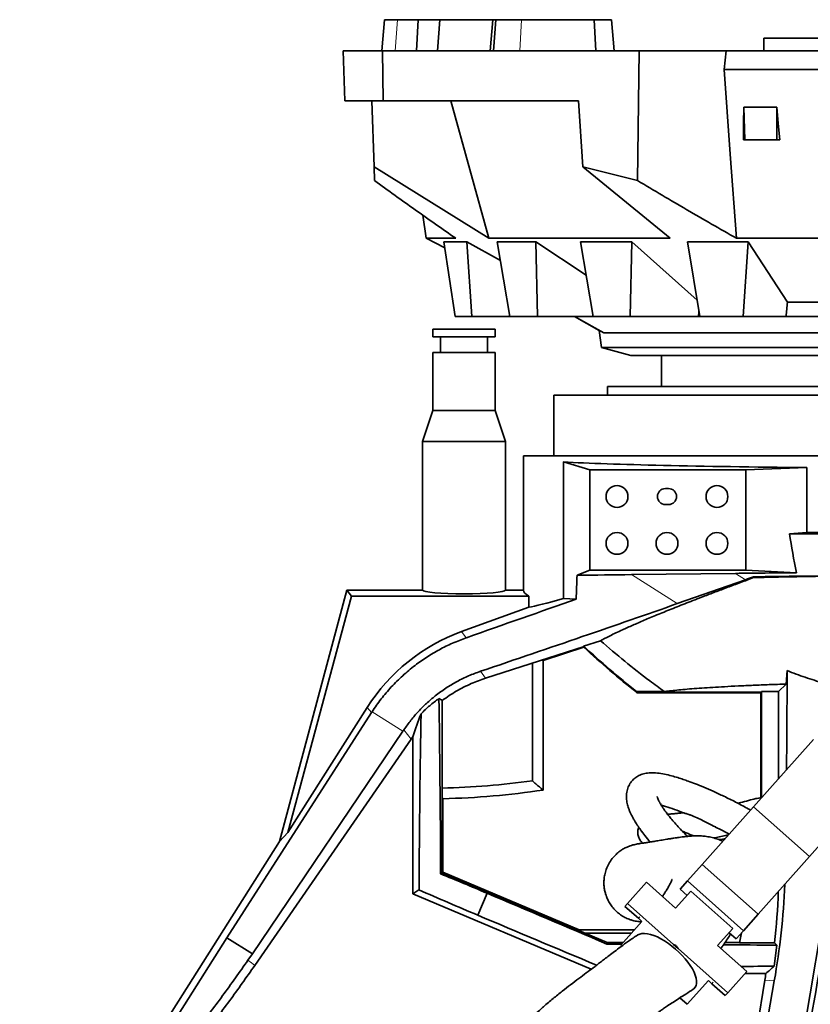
# Model space of a CAD drawing. Header units: millimetres. Extents: x 0 to 11920, y 0 to 8400.
# Tile 26 of 64: x 2315 to 2821, y 6932 to 7563. Entities that reach past the tile are written whole.
import ezdxf

# ---------------------------------------------------------------- set-up
doc = ezdxf.new("R2010")
doc.units = ezdxf.units.MM
doc.header["$LTSCALE"] = 20
doc.styles.add('SLDTEXTSTYLE0', font='TXT', dxfattribs={"width": 0.605})
doc.dimstyles.new('SLDDIMSTYLE0', dxfattribs={"dimtxt": 70, "dimasz": 70, "dimexe": 0, "dimexo": 0.0625, "dimgap": 17.5, "dimtad": 1, "dimdec": 1, "dimrnd": 1e-09, "dimzin": 12, "dimdsep": 46, "dimtxsty": 'SLDTEXTSTYLE0', "dimsah": 1, "dimcen": 0.09, "dimadec": 0, "dimazin": 3, "dimtfac": 1, "dimtofl": 0, "dimtmove": 0, "dimatfit": 3, "dimfxl": 1, "dimfrac": 2, "dimtolj": 1, "dimtzin": 12, "dimarcsym": 0})
doc.dimstyles.new('SLDDIMSTYLE1', dxfattribs={"dimtxt": 0.18, "dimasz": 70, "dimexe": 0, "dimexo": 0.0625, "dimgap": 0, "dimtad": 0, "dimtih": 1, "dimtoh": 1, "dimdec": 0, "dimrnd": 1e-09, "dimzin": 0, "dimdsep": 46, "dimtxsty": 'Standard', "dimsah": 1, "dimcen": 0.09, "dimadec": 0, "dimazin": 0, "dimtfac": 70, "dimtdec": 0, "dimtofl": 0, "dimtmove": 0, "dimatfit": 3, "dimfxl": 1, "dimfrac": 2, "dimtolj": 1, "dimtzin": 0, "dimarcsym": 0})

# ---------------------------------------------------------------- blocks, each defined once
blk = doc.blocks.new('_D_11')
at = {"color": 7, "linetype": 'Continuous', "lineweight": 0}
for p, q in [((3258.88, 7562.88), (3957.47, 7562.88)), ((3927.47, 7562.88), (3927.47, 5191.88)), ((2805.72, 5191.88), (3957.47, 5191.88))]:
    blk.add_line(p, q, dxfattribs=at)
at = {"color": 7, "linetype": 'Continuous', "lineweight": 18}
for points in [[(3927.47, 7562.88), (3917.47, 7492.88), (3937.47, 7492.88)], [(3927.47, 5191.88), (3937.47, 5261.88), (3917.47, 5261.88)]]:
    blk.add_solid(points, dxfattribs=at)
at = {"color": 7, "linetype": 'Continuous', "lineweight": 18, "insert": (3837.23, 6270.44), "char_height": 70, "attachment_point": 1, "rotation": 90, "style": 'SLDTEXTSTYLE0'}
blk.add_mtext('2371', dxfattribs=at)

msp = doc.modelspace()

# ---------------------------------------------------------------- linework, layer by layer
at = {"color": 7, "linetype": 'Continuous', "lineweight": 35}
for p, q in [((2548.65, 7562.88), (2546.9, 7542.88)), ((2556.93, 7562.88), (2548.65, 7562.88)), ((2570.19, 7562.88), (2556.93, 7562.88)), ((2569.17, 7542.88), (2570.19, 7562.88)), ((2570.19, 7562.88), (2584.14, 7562.88)), ((2582.48, 7542.88), (2584.14, 7562.88)), ((2584.14, 7562.88), (2618.09, 7562.88)), ((2618.04, 7562.88), (2616.29, 7542.88)), ((2618.04, 7562.88), (2619.99, 7562.88)), ((2619.99, 7562.88), (2618.49, 7542.88)), ((2636.41, 7562.88), (2619.99, 7562.88)), ((2682.91, 7562.88), (2636.41, 7562.88)), ((2684.02, 7542.88), (2682.91, 7562.88)), ((2682.91, 7562.88), (2694.04, 7562.88)), ((2695.79, 7542.88), (2694.04, 7562.88)), ((2791.54, 7542.88), (2791.54, 7550.98)), ((2791.54, 7550.98), (3104.01, 7550.98)), ((2523.24, 7510.88), (2522.12, 7542.88)), ((2522.12, 7542.88), (2547.37, 7542.88)), ((2547.37, 7542.88), (2547.83, 7510.88)), ((2547.37, 7542.88), (2711.69, 7542.88)), ((2711.69, 7542.88), (2710.68, 7459.81)), ((2767.52, 7542.88), (2711.69, 7542.88)), ((2766.15, 7530.88), (2767.52, 7542.88)), ((2894.54, 7542.88), (2767.52, 7542.88)), ((3032.94, 7530.88), (2766.15, 7530.88)), ((2547.83, 7510.88), (2523.24, 7510.88)), ((2541.91, 7468.68), (2540.44, 7510.88)), ((2672.76, 7510.88), (2547.83, 7510.88)), ((2591.11, 7510.88), (2615.46, 7422.88)), ((2675.67, 7468.66), (2672.76, 7510.88)), ((2778.65, 7506.84), (2799.93, 7506.84)), ((2778.65, 7506.84), (2779.44, 7485.88)), ((2799.93, 7506.84), (2799.83, 7485.88)), ((2779.44, 7485.88), (2778.49, 7485.88)), ((2799.83, 7485.88), (2779.44, 7485.88)), ((2801.77, 7485.88), (2799.83, 7485.88)), ((2542.22, 7459.81), (2541.91, 7468.68)), ((2541.91, 7468.68), (2615.46, 7422.88)), ((2675.67, 7468.66), (2710.68, 7459.81)), ((2731.47, 7422.88), (2675.67, 7468.66)), ((2573.18, 7437.66), (2575.27, 7422.88)), ((2575.27, 7422.88), (2587.22, 7416.86)), ((2594.23, 7422.88), (2575.27, 7422.88)), ((2731.47, 7422.88), (2615.46, 7422.88)), ((3025.06, 7422.88), (2774.02, 7422.88)), ((2601.34, 7420.69), (2586.64, 7420.69)), ((2586.64, 7420.69), (2593.94, 7372.88)), ((2601.34, 7420.69), (2622.87, 7408.74)), ((2601.34, 7420.69), (2604.44, 7372.88)), ((2620.86, 7420.69), (2645.52, 7420.69)), ((2620.86, 7420.69), (2628.91, 7372.88)), ((2645.52, 7420.69), (2677.76, 7399.33)), ((2645.52, 7420.69), (2646.52, 7372.88)), ((2674.07, 7420.69), (2707, 7420.69)), ((2674.07, 7420.69), (2682.33, 7372.88)), ((2707, 7420.69), (2705.85, 7372.88)), ((2707, 7420.69), (2748.84, 7383.18)), ((2742.64, 7420.69), (2781.61, 7420.69)), ((2742.64, 7420.69), (2750.55, 7372.88)), ((2781.61, 7420.69), (2778.38, 7372.88)), ((2781.61, 7420.69), (2806.66, 7381.87)), ((2827.59, 7381.87), (2806.66, 7381.87)), ((2593.94, 7372.88), (2604.44, 7372.88)), ((2604.44, 7372.88), (2628.91, 7372.88)), ((2628.91, 7372.88), (2646.52, 7372.88)), ((2646.52, 7372.88), (2682.33, 7372.88)), ((2670.23, 7372.87), (2670.21, 7372.88)), ((2670.23, 7372.87), (2688.99, 7362.26)), ((2686.2, 7363.84), (2670.23, 7372.87)), ((2682.33, 7372.88), (2705.85, 7372.88)), ((2705.85, 7372.88), (2749.71, 7372.88)), ((2750.54, 7372.88), (2749.71, 7372.88)), ((2750.55, 7372.88), (2778.38, 7372.88)), ((2778.38, 7372.88), (2805.81, 7372.88)), ((2828.92, 7372.88), (2805.81, 7372.88)), ((2579.54, 7364.68), (2579.54, 7359.68)), ((2619.54, 7364.68), (2579.54, 7364.68)), ((2599.54, 7359.68), (2579.54, 7359.68)), ((2584.54, 7359.68), (2584.54, 7349.68)), ((2619.54, 7359.68), (2599.54, 7359.68)), ((2614.54, 7349.68), (2614.54, 7359.68)), ((2619.54, 7359.68), (2619.54, 7364.68)), ((2686.2, 7363.84), (2687.54, 7352.88)), ((3110.65, 7362.26), (2688.99, 7362.26)), ((2687.54, 7352.88), (2706.31, 7347.88)), ((3109.58, 7352.88), (2687.54, 7352.88)), ((2579.54, 7349.68), (2579.54, 7312.68)), ((2599.54, 7349.68), (2579.54, 7349.68)), ((2619.54, 7349.68), (2599.54, 7349.68)), ((2619.54, 7312.68), (2619.54, 7349.68)), ((2706.31, 7347.88), (3092.77, 7347.88)), ((2726.04, 7347.88), (2726.04, 7327.98)), ((2691.54, 7327.98), (2691.54, 7322.48)), ((3107.54, 7327.98), (2691.54, 7327.98)), ((2657.04, 7322.48), (2657.04, 7283.48)), ((3142.04, 7322.48), (2657.04, 7322.48)), ((2579.54, 7312.68), (2573.04, 7292.68)), ((2579.54, 7312.68), (2619.54, 7312.68)), ((2626.04, 7292.68), (2619.54, 7312.68)), ((2573.04, 7292.68), (2573.04, 7197.48)), ((2573.04, 7292.68), (2626.04, 7292.68)), ((2626.04, 7197.48), (2626.04, 7292.68)), ((2637.54, 7283.48), (2637.54, 7197.48)), ((2637.54, 7283.48), (3161.54, 7283.48)), ((2663.34, 7279.63), (2680.11, 7274.61)), ((2663.34, 7192.17), (2663.34, 7279.63)), ((2780.04, 7274.61), (2680.11, 7274.61)), ((2680.11, 7274.61), (2680.11, 7210.31)), ((2780.04, 7274.61), (2819.03, 7276.07)), ((2780.04, 7210.31), (2780.04, 7274.61)), ((2819.03, 7276.07), (2819.03, 7234.51)), ((2730.54, 7262.58), (2728.54, 7262.58)), ((2728.54, 7252.38), (2730.54, 7252.38)), ((2819.03, 7234.51), (2808.05, 7233.69)), ((2671.97, 7207.06), (2680.11, 7210.31)), ((2680.11, 7210.31), (2780.04, 7210.31)), ((2706.8, 7207.47), (2773.41, 7208.29)), ((2780.04, 7210.31), (2812.57, 7208.69)), ((2779.8, 7204.24), (2736.13, 7188.89)), ((2785.04, 7205.55), (2784.96, 7206.05)), ((2524.54, 7197.48), (2481.42, 7036.53)), ((2527.4, 7193.76), (2524.54, 7197.48)), ((2573.04, 7197.48), (2524.54, 7197.48)), ((2637.54, 7197.48), (2626.04, 7197.48)), ((2527.4, 7193.76), (2486.8, 7042.26)), ((2641.01, 7193.76), (2527.4, 7193.76)), ((2641.01, 7186.68), (2641.01, 7193.76)), ((2663.34, 7192.17), (2671.32, 7191.69)), ((2641.01, 7186.68), (2597.87, 7170.98)), ((2676.17, 7161.68), (2686.99, 7165.16)), ((2676.39, 7161.47), (2613.36, 7141.18)), ((2650.16, 7152.55), (2676.28, 7160.96)), ((2676.28, 7160.96), (2676.39, 7161.48)), ((2643.32, 7075.42), (2643.32, 7150.83)), ((2650.16, 7152.55), (2649.47, 7152.81)), ((2650.16, 7152.55), (2650.16, 7069.49)), ((2805.84, 7137.37), (2806.47, 7145.99)), ((2710.09, 7132.57), (2710.42, 7132.31)), ((2710.09, 7132.57), (2727.8, 7132.57)), ((2710.26, 7131.86), (2710.42, 7132.31)), ((2790.04, 7132.31), (2710.42, 7132.31)), ((2789.59, 7131.86), (2790.04, 7132.31)), ((2790.04, 7132.57), (2801.05, 7132.57)), ((2790.04, 7132.57), (2790.04, 7064.65)), ((2801.05, 7132.57), (2805.84, 7137.37)), ((2801.05, 7132.57), (2801.05, 7077.01)), ((2585.6, 7126.91), (2585.6, 7016.54)), ((2710.26, 7131.86), (2789.59, 7131.86)), ((2789.59, 7131.86), (2789.59, 7064.66)), ((2537.57, 7122.44), (2486.8, 7042.26)), ((2447.66, 6974.93), (2540.26, 7119.1)), ((2560.4, 7107.13), (2463.96, 6964.61)), ((2465.48, 6957.14), (2565.61, 7102.06)), ((2566.77, 7103.71), (2566.77, 7002.97)), ((2823.28, 7101.99), (2784.9, 7058.87)), ((2859.13, 7070.08), (2820.75, 7026.96)), ((2585.6, 7064.67), (2586.06, 7064)), ((2586.06, 7016.84), (2586.06, 7064)), ((2784.9, 7058.87), (2751.99, 7021.89)), ((2820.75, 7026.96), (2784.9, 7058.87)), ((2481.42, 7036.53), (2486.8, 7042.26)), ((2384.13, 6882.88), (2481.42, 7036.53)), ((2820.75, 7026.96), (2787.84, 6989.98)), ((2751.99, 7021.89), (2742.58, 7011.33)), ((2787.84, 6989.98), (2751.99, 7021.89)), ((2584.57, 7015.86), (2585.6, 7016.54)), ((2586.06, 7016.84), (2585.6, 7016.54)), ((2585.6, 7016.54), (2691.13, 6971.94)), ((2673.31, 6979.96), (2586.06, 7016.84)), ((2716.37, 7010.45), (2704.32, 6996.91)), ((2735.04, 6993.83), (2716.37, 7010.45)), ((2742.58, 7011.33), (2737.88, 7006.05)), ((2742.37, 7002.06), (2737.88, 7006.05)), ((2778.44, 6979.42), (2742.58, 7011.33)), ((2570.7, 7005.58), (2566.77, 7002.97)), ((2566.77, 7002.97), (2680.95, 6954.72)), ((2614.34, 7003.41), (2608.41, 6989.37)), ((2735.04, 6993.83), (2744.76, 7004.75)), ((2771.65, 6980.82), (2744.76, 7004.75)), ((2831.94, 7002.51), (2815.84, 6907.34)), ((2702.63, 6995.02), (2704.32, 6996.91)), ((2702.63, 6995.02), (2711.22, 6987.37)), ((2704.32, 6996.91), (2733.76, 6970.71)), ((2711.22, 6987.37), (2713.46, 6985.38)), ((2787.84, 6989.98), (2778.44, 6979.42)), ((2713.46, 6985.38), (2699.98, 6970.23)), ((2771.65, 6980.82), (2761.94, 6969.9)), ((2387.4, 6879.75), (2447.66, 6974.93)), ((2447.66, 6974.93), (2463.96, 6964.61)), ((2673.22, 6979.51), (2673.31, 6979.96)), ((2708.64, 6979.96), (2673.31, 6979.96)), ((2706.84, 6977.94), (2676.94, 6977.94)), ((2773.74, 6974.14), (2769.26, 6978.12)), ((2778.44, 6979.42), (2773.74, 6974.14)), ((2777.28, 6978.11), (2775.96, 6971.68)), ((2777.24, 6977.94), (2777.12, 6977.94)), ((2691.13, 6971.94), (2690.93, 6970.92)), ((2691.13, 6971.94), (2701.5, 6971.94)), ((2699.98, 6970.23), (2700.64, 6969.64)), ((2733.76, 6970.71), (2736.7, 6968.09)), ((2736.7, 6968.09), (2768.56, 6939.74)), ((2780.61, 6953.28), (2761.94, 6969.9)), ((2766.74, 6971.94), (2776.01, 6971.94)), ((2775.96, 6971.68), (2798.49, 6971.68)), ((2798.27, 6956.75), (2799.9, 6970.12)), ((2463.96, 6964.61), (2461.15, 6960.55)), ((2780.61, 6953.28), (2768.56, 6939.74)), ((2779.57, 6952.11), (2792.89, 6952.11)), ((2742.55, 6932.33), (2756.04, 6947.48)), ((2758.28, 6945.49), (2756.04, 6947.48)), ((2758.28, 6945.49), (2766.87, 6937.84)), ((2792.21, 6947.8), (2772.36, 6825.39)), ((2791.94, 6911.76), (2798.27, 6947.31)), ((2737.86, 6936.5), (2742.55, 6932.33)), ((2768.56, 6939.74), (2766.87, 6937.84))]:
    msp.add_line(p, q, dxfattribs=at)
at = {"color": 8, "linetype": 'Continuous', "lineweight": 18}
for p, q in [((2556.93, 7562.88), (2555.54, 7542.88)), ((2636.41, 7562.88), (2635.35, 7542.88)), ((2682.91, 7562.88), (2683.88, 7542.88)), ((2779.8, 7204.24), (2773.41, 7208.29)), ((2706.8, 7207.47), (2736.13, 7188.89)), ((2597.87, 7170.98), (2601.02, 7167.07)), ((2610.1, 7145.58), (2613.36, 7141.18)), ((2540.26, 7119.1), (2537.57, 7122.44)), ((2560.4, 7107.13), (2540.61, 7119.66)), ((2565.61, 7102.06), (2561.09, 7108.15)), ((2711.22, 6987.37), (2712.07, 6988.32)), ((2759.13, 6946.44), (2758.28, 6945.49)), ((2798.27, 6947.31), (2792.21, 6947.8))]:
    msp.add_line(p, q, dxfattribs=at)
at = {"color": 7, "linetype": 'Continuous', "lineweight": 35, "flags": 128}
for points in [[(2766.15, 7530.88), (2770.09, 7476.82), (2774.02, 7422.88)], [(2778.49, 7485.88), (2778.57, 7496.36), (2778.65, 7506.84)], [(2799.93, 7506.84), (2800.85, 7496.36), (2801.77, 7485.88)], [(2746.37, 6941.94), (2746.77, 6942.25), (2747.61, 6943.18), (2748.17, 6944.34), (2748.46, 6945.71), (2748.47, 6947.28), (2748.2, 6949.01), (2747.66, 6950.88), (2746.84, 6952.88), (2745.77, 6954.96), (2744.46, 6957.11), (2742.92, 6959.28), (2741.18, 6961.46), (2739.27, 6963.6), (2737.2, 6965.69), (2735.02, 6967.69), (2732.74, 6969.57), (2730.4, 6971.3), (2728.04, 6972.87), (2725.68, 6974.24), (2723.37, 6975.41), (2721.13, 6976.35), (2718.99, 6977.05), (2716.98, 6977.5), (2715.14, 6977.7), (2713.49, 6977.63), (2712.05, 6977.32), (2710.84, 6976.74), (2710.73, 6976.67)]]:
    msp.add_lwpolyline(points, dxfattribs=at)
at = {"color": 8, "linetype": 'Continuous', "lineweight": 18, "flags": 128}
msp.add_lwpolyline([(2461.15, 6960.55), (2463.33, 6958.83), (2465.48, 6957.14)], dxfattribs=at)
at = {"color": 7, "linetype": 'Continuous', "lineweight": 35}
for centre in [(2697.54, 7257.48), (2761.54, 7257.48), (2697.54, 7227.48), (2729.54, 7227.48), (2761.54, 7227.48)]:
    msp.add_circle(centre, 7, dxfattribs=at)
for centre, radius, start, end in [((2728.54, 7257.48), 5.1, 90, 270), ((2730.54, 7257.48), 5.1, 270, 90), ((3083.6, 7602.13), 600, 227.23067, 231.49926), ((3083.6, 7602.13), 600.45, 227.2847, 231.55459), ((2574.54, 7575.08), 504.37, 271.25622, 277.83686), ((2574.54, 7575.08), 511.21, 271.2903, 278.50566)]:
    msp.add_arc(centre, radius, start, end, dxfattribs=at)
for centre, major_axis, ratio, start_param, end_param in [((3019.12, 8425.06), (280.63, 2465.1), 0.041507, 2.012475, 2.016503), ((3002.38, 8425.06), (242.01, 2465.07), 0.066572, 2.016695, 2.018313), ((2899.54, 7282.6), (262, 0), 0.026186, 3.589076, 4.400033), ((2902.75, 7216.53), (-45.85, 175.49), 0.493728, 1.345382, 1.486866), ((2864.45, 7240.78), (261.96, -0.32), 0.027981, 4.495402, 4.652689), ((2899.54, 7247.58), (262, 0), 0.052408, 4.400033, 5.024745), ((2922.24, 7204.19), (261.81, -0.14), 0.018665, 2.003057, 2.175464), ((2706.03, 6918.22), (-1.85, 533.21), 0.073755, 0.998081, 1.032021), ((2228.39, 7220.65), (841.55, -0.46), 0.018665, 5.267585, 5.317057), ((2880.95, 7230.34), (173.67, 55.65), 0.04021, 2.143423, 2.179557), ((2929.24, 7199.76), (261.96, -0.32), 0.027981, 1.61508, 2.154108), ((2599.54, 7197.48), (26.5, 0), 0.087489, 3.141593, 6.283185), ((2899.54, 7197.48), (262, 0), 0.087489, 3.141593, 3.304526), ((2433.9, 7090.53), (534.38, 194.14), 0.027633, 1.100394, 1.242699), ((2411.01, 7105.02), (558.22, 178.87), 0.04021, 5.06414, 5.32115), ((2899.54, 7282.35), (261.98, 95.47), 0.03281, 3.29257, 3.57712), ((2638.99, 7058.16), (-75.29, 93.55), 0.99932, 5.95476, 6.611611), ((2788.65, 7157.42), (-0.17, 345.79), 0.051528, 4.494498, 4.679295), ((2740.34, 6918.51), (254.77, -234.2), 0.208139, 2.399042, 2.409444), ((2578.95, 6940.81), (0.28, 282.89), 0.020355, 4.980918, 5.43616), ((2641.68, 7054.82), (120.3, 0.76), 0.993408, 2.561869, 2.567387), ((2614.56, 7087.86), (34.27, 107.15), 0.447495, 1.426998, 1.566021), ((2576.21, 6934.33), (0.28, 282.89), 0.020355, 0.86235, 1.316206), ((2494.31, 7052.28), (256.03, 370.51), 0.052365, 4.897056, 4.899842), ((2644.65, 7047.35), (-57.33, 77.19), 0.998472, 0.305933, 0.326928), ((2604.52, 7001.32), (101.32, -42.82), 0.052408, 1.495869, 1.791069), ((2353.29, 7019.37), (373.33, 258.73), 0.984423, 5.508758, 5.647055), ((2603.06, 6997.88), (101.32, -42.82), 0.052408, 4.409543, 4.787317), ((2618.86, 6958.84), (690.84, -291.97), 0.052408, 1.488465, 1.599486), ((2350.43, 7019.6), (449.17, -36.19), 0.998621, 6.256992, 6.330207), ((2899.54, 7323.11), (104.86, 568.26), 0.00951, 2.174893, 2.612408), ((2643.52, 7017.19), (690.84, -291.97), 0.052408, 4.6837, 4.793801), ((2607.41, 6931.74), (814.4, 0.8), 0.048253, 1.456128, 1.468019), ((2607.41, 6931.74), (814.4, 0.8), 0.048253, 1.332135, 1.375111), ((2298.31, 7023.8), (646.56, -428.16), 0.366748, 0.955116, 0.958324), ((2634.18, 6995.09), (814.4, 0.8), 0.048253, 4.888555, 4.91521), ((2410.07, 7014.79), (598.41, 343.12), 0.394388, 5.163798, 5.175068), ((2347.39, 7019.84), (449.17, -36.19), 0.998621, 6.202904, 6.212595)]:
    msp.add_ellipse(centre, major_axis=major_axis, ratio=ratio, start_param=start_param, end_param=end_param, dxfattribs=at)
for points, knots in [([(2594.23, 7422.88), (2585.54, 7428.95), (2568.16, 7441.09), (2550.87, 7453.57), (2542.22, 7459.81)], [0, 0, 0, 0, 0.49998, 1, 1, 1, 1]), ([(2710.68, 7459.81), (2721.2, 7453.57), (2742.25, 7441.08), (2763.43, 7428.95), (2774.02, 7422.88)], [0, 0, 0, 0, 0.499983, 1, 1, 1, 1]), ([(2686.99, 7165.16), (2687.91, 7165.67), (2689.74, 7166.67), (2693.06, 7168.36), (2696.78, 7170.17), (2701.51, 7172.38), (2707.46, 7175.04), (2714.85, 7178.23), (2723.09, 7181.67), (2732.19, 7185.37), (2742.13, 7189.31), (2751.64, 7193), (2760.43, 7196.36), (2768.33, 7199.34), (2776.5, 7202.4), (2782.2, 7204.5), (2785.04, 7205.55)], [0, 0, 0, 0, 0.0602756, 0.1205513, 0.1812253, 0.2418995, 0.3273237, 0.4128165, 0.4982426, 0.586185, 0.6741994, 0.7621437, 0.821437, 0.8807305, 0.9403652, 1, 1, 1, 1]), ([(2785.04, 7205.55), (2788.04, 7205.63), (2794.05, 7205.78), (2803.29, 7205.99), (2812.68, 7206.18), (2822.3, 7206.35), (2832.1, 7206.5), (2842.1, 7206.63), (2852.21, 7206.75), (2862.49, 7206.84), (2872.9, 7206.9), (2883.45, 7206.95), (2894.05, 7206.97), (2904.76, 7206.97), (2915.54, 7206.95), (2926.39, 7206.9), (2937.23, 7206.83), (2947.64, 7206.74), (2957.6, 7206.63), (2967.12, 7206.5), (2976.58, 7206.35), (2982.79, 7206.24), (2985.9, 7206.18)], [0, 0, 0, 0, 0.048436, 0.096947, 0.145685, 0.1945, 0.244188, 0.293957, 0.343972, 0.394069, 0.44507, 0.496158, 0.547513, 0.598957, 0.651427, 0.703994, 0.75685, 0.809804, 0.857176, 0.904618, 0.952273, 1, 1, 1, 1]), ([(2540.61, 7119.66), (2542.52, 7122.43), (2546.33, 7127.98), (2552.94, 7135.69), (2560.19, 7142.89), (2567.84, 7149.26), (2575.7, 7154.78), (2583.74, 7159.53), (2592.17, 7163.72), (2598.07, 7165.95), (2601.02, 7167.07)], [0, 0, 0, 0, 0.127425, 0.254856, 0.386142, 0.517433, 0.636686, 0.755942, 0.87797, 1, 1, 1, 1]), ([(2686.99, 7165.16), (2692.13, 7160.73), (2702.42, 7151.87), (2716.13, 7141.12), (2724.71, 7134.84), (2727.8, 7132.57)], [0, 0, 0, 0, 0.389541, 0.779631, 1, 1, 1, 1]), ([(2610.1, 7145.58), (2607.54, 7144.64), (2602.42, 7142.77), (2595.01, 7139.12), (2587.86, 7134.84), (2581.35, 7130.11), (2575.52, 7125.11), (2570.32, 7119.91), (2565.44, 7114.29), (2562.54, 7110.2), (2561.09, 7108.15)], [0, 0, 0, 0, 0.130747, 0.261496, 0.396024, 0.530552, 0.646574, 0.762594, 0.881298, 1, 1, 1, 1]), ([(2806.47, 7145.99), (2810.31, 7144.53), (2818.01, 7141.61), (2825.88, 7139.2), (2829.82, 7137.99)], [0, 0, 0, 0, 0.499545, 1, 1, 1, 1]), ([(2585.6, 7126.91), (2587.06, 7127.95), (2589.97, 7130.05), (2594.56, 7132.86), (2599.28, 7135.44), (2604.01, 7137.67), (2608.7, 7139.61), (2611.81, 7140.66), (2613.36, 7141.18)], [0, 0, 0, 0, 0.171359, 0.34326, 0.514619, 0.686519, 0.843054, 1, 1, 1, 1]), ([(2727.8, 7132.57), (2728.55, 7132.67), (2730.64, 7132.94), (2734.55, 7133.38), (2739.68, 7133.88), (2745.42, 7134.37), (2751.78, 7134.84), (2758.75, 7135.3), (2766.53, 7135.75), (2775.18, 7136.19), (2784.79, 7136.62), (2794.97, 7137.02), (2802.22, 7137.25), (2805.84, 7137.37)], [0, 0, 0, 0, 0.048631, 0.13691, 0.225264, 0.313543, 0.404699, 0.495938, 0.587094, 0.689346, 0.791599, 0.8958, 1, 1, 1, 1]), ([(2583.44, 7128.14), (2581.46, 7126.65), (2577.49, 7123.66), (2573.84, 7120.15), (2572.01, 7118.4)], [0, 0, 0, 0, 0.498463, 1, 1, 1, 1]), ([(2643.32, 7075.42), (2644.06, 7074.77), (2646.34, 7072.79), (2648.62, 7070.82), (2650.16, 7069.49)], [0, 0, 0, 0, 0.325673, 1, 1, 1, 1]), ([(2780.79, 7057.93), (2778.36, 7059.24), (2773.47, 7061.89), (2766.24, 7065.45), (2759.43, 7068.62), (2753.33, 7071.26), (2747.97, 7073.42), (2743.61, 7075.06), (2739.85, 7076.39), (2736.31, 7077.55), (2732.3, 7078.7), (2727.9, 7079.72), (2723.41, 7080.46), (2719.04, 7080.63), (2715.3, 7080.19), (2712.24, 7079.21), (2709.55, 7077.69), (2707.42, 7075.83), (2705.63, 7073.51), (2704.27, 7070.65), (2703.5, 7067.12), (2703.56, 7063.48), (2704.18, 7060.19), (2705.08, 7057.41), (2705.96, 7055.26), (2706.77, 7053.53), (2707.67, 7051.78), (2708.84, 7049.7), (2710.49, 7047.08), (2712.7, 7043.89), (2715.4, 7040.31), (2717.67, 7037.62), (2718.82, 7036.26)], [0, 0, 0, 0, 0.058267, 0.117264, 0.17056, 0.217599, 0.258191, 0.292759, 0.315923, 0.342206, 0.371282, 0.402979, 0.436991, 0.469699, 0.500649, 0.529309, 0.555253, 0.57894, 0.601705, 0.629431, 0.662559, 0.697171, 0.731776, 0.763002, 0.78516, 0.804448, 0.82187, 0.84652, 0.880455, 0.91572, 0.957057, 1, 1, 1, 1]), ([(2742.7, 7039.88), (2741.88, 7040.68), (2740.09, 7042.42), (2737.32, 7045.3), (2734.56, 7048.32), (2732.13, 7051.18), (2730.15, 7053.66), (2728.56, 7055.78), (2727.23, 7057.68), (2726.05, 7059.5), (2725.1, 7061.12), (2724.39, 7062.47), (2723.88, 7063.57), (2723.48, 7064.55), (2723.29, 7065.25), (2723.27, 7065.28), (2723.26, 7065.3)], [0, 0, 0, 0, 0.0693912, 0.1510504, 0.2508504, 0.3397793, 0.4169534, 0.493108, 0.5613066, 0.6347795, 0.7069697, 0.7638672, 0.8149231, 0.8854598, 0.953626, 1, 1, 1, 1]), ([(2790.15, 7064.78), (2788.9, 7064.53), (2786.11, 7063.99), (2781.64, 7062.82), (2777.81, 7061.72), (2775.52, 7061.19), (2774.93, 7061.05)], [0, 0, 0, 0, 0.24411, 0.542805, 0.881465, 1, 1, 1, 1]), ([(2725.94, 7059.73), (2726.8, 7059.51), (2729.59, 7058.79), (2734.43, 7057.16), (2738.35, 7055.65), (2740.37, 7054.87)], [0, 0, 0, 0, 0.179395, 0.576796, 1, 1, 1, 1]), ([(2780.8, 7057.95), (2780.91, 7057.89), (2781.6, 7057.52), (2782.36, 7057.09), (2782.99, 7056.72)], [0, 0, 0, 0, 0.162215, 1, 1, 1, 1]), ([(2740.02, 7055.01), (2739.61, 7054.96), (2738.25, 7054.81), (2736.03, 7054.57), (2733.44, 7054.32), (2731.41, 7054.14), (2730.3, 7054.03), (2729.92, 7053.99)], [0, 0, 0, 0, 0.114996, 0.383883, 0.637724, 0.87686, 1, 1, 1, 1]), ([(2760.59, 7045.86), (2760.2, 7046.03), (2758.17, 7046.9), (2754.91, 7048.7), (2750.71, 7050.84), (2747.47, 7052.37), (2744.86, 7053.41), (2743.14, 7053.99), (2741.74, 7054.43), (2740.79, 7054.7), (2740.49, 7054.83), (2740.38, 7054.88)], [0, 0, 0, 0, 0.055931, 0.290979, 0.47098, 0.653567, 0.743619, 0.835753, 0.898597, 0.961819, 1, 1, 1, 1]), ([(2711.52, 7045.63), (2711.36, 7045.27), (2710.84, 7044.07), (2710.78, 7041.75), (2711.32, 7039.16), (2712.51, 7036.95), (2713.49, 7035.96), (2713.94, 7035.5)], [0, 0, 0, 0, 0.1011916, 0.3312062, 0.5666384, 0.800675, 1, 1, 1, 1]), ([(2760.56, 7045.79), (2762.23, 7044.99), (2765.16, 7043.57), (2768.05, 7042.01), (2769.29, 7041.34)], [0, 0, 0, 0, 0.56821, 1, 1, 1, 1]), ([(2765.15, 7036.69), (2764.87, 7036.83), (2763.57, 7037.49), (2761.03, 7038.43), (2757.59, 7039.39), (2754.04, 7039.96), (2750.83, 7040.2), (2747.87, 7040.23), (2744.88, 7040.09), (2741.98, 7039.83), (2739.39, 7039.51), (2737.38, 7039.23), (2735.69, 7038.98), (2733.82, 7038.69), (2731.66, 7038.35), (2728.8, 7037.89), (2725.52, 7037.36), (2722.08, 7036.79), (2719.08, 7036.3), (2716.55, 7035.89), (2714.44, 7035.57), (2712.86, 7035.34), (2711.85, 7035.19), (2710.77, 7035.02), (2709.35, 7034.75), (2707.7, 7034.36), (2705.93, 7033.83), (2703.91, 7033.05), (2701.68, 7031.94), (2699.28, 7030.4), (2696.76, 7028.31), (2694.29, 7025.58), (2692.15, 7022.33), (2690.57, 7018.83), (2689.6, 7015.4), (2689.16, 7012.21), (2689.1, 7009.35), (2689.34, 7006.7), (2689.84, 7004.08), (2690.68, 7001.37), (2691.89, 6998.62), (2693.49, 6995.94), (2695.48, 6993.41), (2697.8, 6991.12), (2700.41, 6989.16), (2703.15, 6987.6), (2705.79, 6986.51), (2708.1, 6985.83), (2710.01, 6985.44), (2711.51, 6985.24), (2712.59, 6985.14), (2713.05, 6985.12), (2713.23, 6985.11)], [0, 0, 0, 0, 0.005962, 0.027049, 0.054359, 0.082291, 0.108368, 0.134803, 0.165, 0.196215, 0.222096, 0.242393, 0.259891, 0.280948, 0.30577, 0.334402, 0.382273, 0.428133, 0.47132, 0.511757, 0.549497, 0.584515, 0.600984, 0.616607, 0.631894, 0.643657, 0.6561, 0.66895, 0.682393, 0.696863, 0.712788, 0.73056, 0.749793, 0.768204, 0.785249, 0.800616, 0.814092, 0.826023, 0.838639, 0.85216, 0.866463, 0.881388, 0.896766, 0.912414, 0.928145, 0.943776, 0.958028, 0.96984, 0.979709, 0.988115, 0.995525, 1, 1, 1, 1]), ([(2746.65, 7040.15), (2745.05, 7040.81), (2742.59, 7041.83), (2740.2, 7042.84), (2739.37, 7043.19)], [0, 0, 0, 0, 0.655011, 1, 1, 1, 1]), ([(2759.38, 7038.82), (2760.58, 7039.06), (2763.17, 7039.58), (2766.29, 7040.26), (2768.23, 7040.66), (2768.79, 7040.77)], [0, 0, 0, 0, 0.385316, 0.8237715, 1, 1, 1, 1]), ([(2766.52, 7038.23), (2766.32, 7038.19), (2765.03, 7037.98), (2763.72, 7037.87), (2762.62, 7037.77)], [0, 0, 0, 0, 0.15401, 1, 1, 1, 1]), ([(2732.84, 7012.29), (2732.84, 7012.3), (2732.84, 7012.32), (2732.72, 7012), (2732.43, 7011.32), (2732, 7010.42), (2731.49, 7009.41), (2730.99, 7008.48), (2730.51, 7007.63), (2729.96, 7006.67), (2729.16, 7005.34), (2728.09, 7003.62), (2727.19, 7002.23), (2726.66, 7001.44), (2726.6, 7001.35)], [0, 0, 0, 0, 0.041065, 0.134351, 0.243777, 0.374751, 0.466262, 0.53885, 0.598031, 0.662581, 0.748091, 0.864214, 0.984034, 1, 1, 1, 1]), ([(2710.73, 6976.67), (2708.77, 6975.36), (2705.07, 6972.89), (2700.19, 6969.33), (2696.06, 6966.24), (2692.61, 6963.61), (2689.64, 6961.33), (2687.02, 6959.33), (2684.62, 6957.5), (2681.58, 6955.19), (2677.77, 6952.33), (2672.94, 6948.72), (2667.82, 6944.89), (2662.3, 6940.62), (2656.51, 6935.94), (2650.7, 6930.99), (2645.3, 6926.18), (2640.57, 6921.82), (2636.4, 6917.88), (2632.56, 6914.19), (2628.69, 6910.42), (2624.38, 6906.19), (2619.79, 6901.66), (2614.97, 6896.9), (2610.04, 6891.98), (2604.82, 6886.7), (2599.48, 6881.21), (2594.46, 6875.91), (2590, 6871.09), (2586.35, 6867.03), (2583.46, 6863.75), (2580.73, 6860.61), (2577.63, 6856.98), (2573.99, 6852.63), (2570.24, 6848.08), (2566.5, 6843.5), (2562.89, 6839.06), (2559.46, 6834.82), (2556.48, 6831.12), (2553.92, 6827.94), (2551.53, 6824.95), (2548.93, 6821.69), (2545.86, 6817.82), (2542.35, 6813.32), (2538.36, 6808.12), (2534.32, 6802.67), (2530.39, 6797.2), (2526.77, 6791.97), (2523.18, 6786.59), (2519.47, 6780.79), (2516.1, 6775.31), (2513.07, 6770.16), (2510.41, 6765.47), (2507.76, 6760.64), (2505.33, 6756.05), (2503.32, 6752.14), (2501.89, 6749.27), (2500.96, 6747.37), (2500.37, 6746.15), (2499.81, 6745), (2499.07, 6743.47), (2498.06, 6741.32), (2496.54, 6738.06), (2494.47, 6733.51), (2491.81, 6727.44), (2488.74, 6720.13), (2485.3, 6711.59), (2481.99, 6702.92), (2478.86, 6694.34), (2475.97, 6686.09), (2472.97, 6677.27), (2469.84, 6667.85), (2466.53, 6657.8), (2462.96, 6647.06), (2460.39, 6639.67), (2459.06, 6635.85)], [0, 0, 0, 0, 0.017048, 0.032062, 0.045061, 0.056017, 0.064988, 0.073039, 0.080483, 0.087319, 0.100929, 0.115158, 0.131322, 0.147504, 0.165393, 0.184198, 0.201027, 0.215642, 0.22887, 0.240708, 0.252317, 0.266009, 0.282053, 0.296303, 0.311991, 0.329104, 0.346205, 0.363318, 0.37797, 0.39017, 0.399922, 0.407327, 0.418061, 0.431863, 0.445318, 0.457713, 0.471757, 0.484142, 0.494952, 0.504192, 0.512028, 0.521095, 0.532479, 0.545609, 0.55996, 0.577268, 0.592006, 0.606275, 0.621011, 0.636599, 0.653738, 0.665484, 0.677906, 0.691029, 0.703603, 0.713763, 0.721447, 0.725724, 0.72844, 0.730801, 0.734757, 0.74034, 0.747554, 0.760031, 0.775551, 0.794092, 0.815584, 0.839897, 0.85887, 0.87909, 0.900547, 0.923269, 0.947323, 0.972832, 1, 1, 1, 1]), ([(2764.03, 6968.04), (2764.45, 6968.63), (2765.73, 6970.43), (2767.66, 6973.27), (2769.29, 6975.74), (2770.09, 6977.02), (2770.23, 6977.26)], [0, 0, 0, 0, 0.1872946, 0.5723323, 0.9207729, 1, 1, 1, 1]), ([(2733.76, 6970.71), (2734.38, 6970.36), (2735.55, 6969.71), (2736.33, 6968.61), (2736.7, 6968.09)], [0, 0, 0, 0, 0.523781, 1, 1, 1, 1]), ([(2392.37, 6873.1), (2398.47, 6880.06), (2410.67, 6893.99), (2428.16, 6915.62), (2445.09, 6937.74), (2455.8, 6952.94), (2461.15, 6960.55)], [0, 0, 0, 0, 0.249401, 0.49904, 0.7494, 1, 1, 1, 1]), ([(2465.48, 6957.14), (2460.14, 6949.55), (2449.46, 6934.37), (2432.51, 6912.23), (2414.95, 6890.51), (2402.66, 6876.49), (2396.52, 6869.48)], [0, 0, 0, 0, 0.249398, 0.499035, 0.749397, 1, 1, 1, 1]), ([(2508.83, 6631.17), (2510.05, 6634.68), (2512.42, 6641.53), (2515.71, 6651.46), (2518.76, 6660.72), (2521.57, 6669.22), (2524.19, 6676.93), (2526.72, 6684.19), (2529.16, 6690.88), (2531.47, 6696.91), (2533.45, 6701.86), (2535.08, 6705.8), (2536.45, 6709.01), (2537.66, 6711.75), (2538.78, 6714.26), (2539.9, 6716.72), (2541.17, 6719.43), (2542.72, 6722.68), (2544.66, 6726.6), (2547, 6731.16), (2549.78, 6736.36), (2553.08, 6742.2), (2556.71, 6748.26), (2560.42, 6754.14), (2563.87, 6759.39), (2567.02, 6764.05), (2569.89, 6768.21), (2572.64, 6772.1), (2575.42, 6775.99), (2578.48, 6780.2), (2581.89, 6784.84), (2585.51, 6789.69), (2589.03, 6794.33), (2592.12, 6798.33), (2594.82, 6801.75), (2597.39, 6804.93), (2600.18, 6808.3), (2603.39, 6812.08), (2606.86, 6816.06), (2610.5, 6820.12), (2614.18, 6824.14), (2617.74, 6827.96), (2620.88, 6831.31), (2623.4, 6833.98), (2625.73, 6836.45), (2628.36, 6839.24), (2631.77, 6842.85), (2635.99, 6847.32), (2640.8, 6852.36), (2645.9, 6857.66), (2650.9, 6862.76), (2655.59, 6867.45), (2659.87, 6871.62), (2663.73, 6875.29), (2667.16, 6878.47), (2670.22, 6881.27), (2673.32, 6884.06), (2676.6, 6887), (2680.22, 6890.2), (2683.97, 6893.5), (2687.96, 6897), (2692.24, 6900.76), (2696.94, 6904.88), (2701.29, 6908.69), (2705.27, 6912.17), (2708.72, 6915.14), (2712.3, 6918.16), (2715.78, 6920.99), (2718.87, 6923.41), (2721.54, 6925.42), (2723.62, 6926.93), (2725.45, 6928.24), (2727.49, 6929.67), (2730.16, 6931.48), (2733.48, 6933.68), (2737.39, 6936.21), (2741.84, 6939.03), (2744.79, 6940.93), (2746.37, 6941.94)], [0, 0, 0, 0, 0.026799, 0.0524014, 0.0765027, 0.0988521, 0.119269, 0.1376435, 0.1569323, 0.173243, 0.186703, 0.1974205, 0.205625, 0.2132288, 0.2201927, 0.2265302, 0.2337241, 0.2430179, 0.2541624, 0.2672801, 0.2823534, 0.2991103, 0.3180995, 0.3353563, 0.3509033, 0.3647469, 0.3768845, 0.3881617, 0.3998648, 0.4120817, 0.4262423, 0.4421235, 0.4564571, 0.4689273, 0.4792355, 0.4883896, 0.4987496, 0.5109341, 0.5242218, 0.5368957, 0.5502455, 0.5635137, 0.5745879, 0.5833437, 0.589939, 0.5989692, 0.6108745, 0.6256143, 0.643142, 0.661053, 0.6786394, 0.6946505, 0.7091201, 0.7220733, 0.7335246, 0.7434786, 0.752708, 0.7646062, 0.7764812, 0.7891288, 0.8027556, 0.8173498, 0.8332975, 0.8515107, 0.8626931, 0.8745627, 0.8869814, 0.8989352, 0.9100624, 0.9192841, 0.9264121, 0.93116, 0.9376565, 0.9461576, 0.956646, 0.969105, 0.9835379, 1, 1, 1, 1])]:
    msp.add_open_spline(points, degree=3, knots=knots, dxfattribs=at)

# ---------------------------------------------------------------- dimensions: what is measured, and where the dimension line sits
at = {"color": 7, "linetype": 'Continuous', "lineweight": 18}
dim = msp.add_linear_dim(base=(3927.47, 5191.88), p1=(3254.88, 7562.88), p2=(2801.72, 5191.88), angle=90, dimstyle='SLDDIMSTYLE0', dxfattribs=at)
dim.commit()
dim.dimension.update_dxf_attribs({"geometry": '_D_11', "text_midpoint": (3927.47, 6377.38), "dimtype": 160})

# ---------------------------------------------------------------- leaders
at = {"color": 7, "linetype": 'Continuous', "lineweight": 0}
msp.add_leader([(2556.32, 6747.55), (2003.33, 6948.89)], dimstyle='SLDDIMSTYLE1', dxfattribs=at)

doc.saveas('drawing.dxf')
